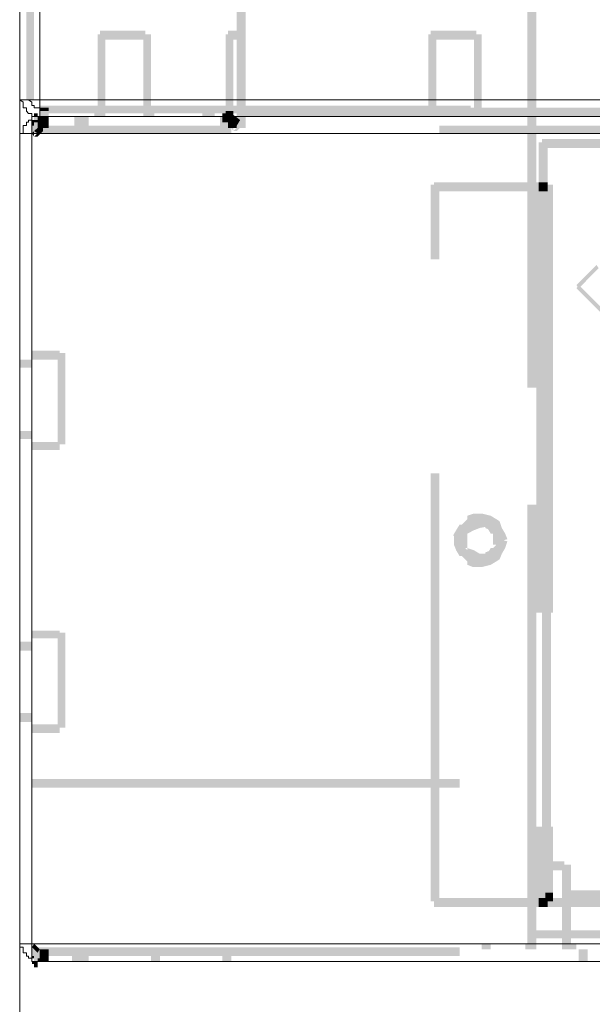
# Model space of a CAD drawing. Header units: millimetres. Extents: x -91 to 1961, y -1152 to 358.
# Tile 155 of 256: x 118.46 to 126.97, y 111.39 to 126.01. Entities that reach past the tile are written whole.
import ezdxf

# ---------------------------------------------------------------- set-up
doc = ezdxf.new("R2010")
doc.units = ezdxf.units.MM
doc.header["$MEASUREMENT"] = 0
doc.layers.get('0').update_dxf_attribs({"linetype": 'CONTINUOUS'})

msp = doc.modelspace()

# ---------------------------------------------------------------- hatches: boundary and pattern name
at = {"true_color": 0xaaaaaa}
h = msp.add_hatch(color=253, dxfattribs=at)
h.paths.add_polyline_path([(118.758, 112.208), (118.89, 112.208), (118.89, 112.026), (118.758, 112.026)])
h.paths.add_polyline_path([(165.91, 171.322), (166.026, 171.322), (166.026, 171.289), (165.91, 171.289)])
h = msp.add_hatch(color=253, dxfattribs=at)
h.paths.add_polyline_path([(125.243, 171.322), (125.376, 171.322), (125.376, 171.206), (125.243, 171.206)])
h.paths.add_polyline_path([(166.109, 170.098), (166.291, 170.098), (166.291, 169.965), (166.109, 169.965)])
h.paths.add_polyline_path([(118.758, 124.732), (118.807, 124.732), (118.807, 124.616), (118.758, 124.616)])
h.paths.add_polyline_path([(121.173, 171.322), (121.306, 171.322), (121.306, 171.206), (121.173, 171.206)])
h.paths.add_polyline_path([(121.223, 124.699), (121.355, 124.699), (121.355, 124.567), (121.223, 124.567)])
h.paths.add_polyline_path([(167.945, 171.322), (168.061, 171.322), (168.061, 171.206), (167.945, 171.206)])
h = msp.add_hatch(color=253, dxfattribs=at)
h.paths.add_polyline_path([(125.243, 124.699), (125.376, 124.699), (125.376, 124.567), (125.243, 124.567)])
h.paths.add_polyline_path([(169.004, 124.649), (169.12, 124.649), (169.12, 124.567), (169.004, 124.567)])
h.paths.add_polyline_path([(162.518, 124.699), (162.651, 124.699), (162.651, 124.567), (162.518, 124.567)])
h.paths.add_polyline_path([(143.839, 171.322), (143.972, 171.322), (143.972, 171.206), (143.839, 171.206)])
h.paths.add_polyline_path([(168.441, 171.322), (168.574, 171.322), (168.574, 171.206), (168.441, 171.206)])
h.paths.add_polyline_path([(118.758, 171.239), (118.89, 171.239), (118.89, 171.206), (118.758, 171.206)])
h.paths.add_polyline_path([(169.004, 171.322), (169.12, 171.322), (169.12, 171.239), (169.004, 171.239)])
h.paths.add_polyline_path([(143.839, 124.699), (143.972, 124.699), (143.972, 124.567), (143.839, 124.567)])
h = msp.add_hatch(color=253, dxfattribs=at)
h.paths.add_polyline_path([(118.758, 171.239), (118.807, 171.239), (118.807, 171.107), (118.758, 171.107)])
h.paths.add_polyline_path([(166.291, 125.841), (166.406, 125.841), (166.406, 124.567), (166.291, 124.567)])
h.paths.add_polyline_path([(166.291, 171.322), (166.406, 171.322), (166.406, 170.048), (166.291, 170.048)])
h.paths.add_polyline_path([(169.004, 171.239), (169.12, 171.239), (169.12, 171.206), (169.004, 171.206)])
h.paths.add_polyline_path([(119.568, 171.322), (119.701, 171.322), (119.701, 171.206), (119.568, 171.206)])
h.paths.add_polyline_path([(118.758, 124.732), (118.807, 124.732), (118.807, 124.616), (118.758, 124.616)])
h = msp.add_hatch(color=253, dxfattribs=at)
h.paths.add_polyline_path([(166.539, 171.322), (166.671, 171.322), (166.671, 171.206), (166.539, 171.206)])
h.paths.add_polyline_path([(118.758, 124.649), (118.89, 124.649), (118.89, 124.567), (118.758, 124.567)])
h.paths.add_polyline_path([(124.482, 124.699), (124.614, 124.699), (124.614, 124.567), (124.482, 124.567)])
h.paths.add_polyline_path([(143.078, 171.322), (143.211, 171.322), (143.211, 171.206), (143.078, 171.206)])
h = msp.add_hatch(color=253, dxfattribs=at)
h.paths.add_polyline_path([(118.758, 171.322), (118.89, 171.322), (118.89, 171.239), (118.758, 171.239)])
h.paths.add_polyline_path([(166.291, 170.098), (166.324, 170.098), (166.324, 169.965), (166.291, 169.965)])
h.paths.add_polyline_path([(166.109, 125.874), (166.291, 125.874), (166.291, 125.758), (166.109, 125.758)])
h.paths.add_polyline_path([(120.329, 124.699), (120.462, 124.699), (120.462, 124.567), (120.329, 124.567)])
h = msp.add_hatch(color=253, dxfattribs=at)
h.paths.add_polyline_path([(166.241, 171.322), (166.373, 171.322), (166.373, 170.048), (166.241, 170.048)])
h.paths.add_polyline_path([(119.568, 124.699), (119.701, 124.699), (119.701, 124.567), (119.568, 124.567)])
h.paths.add_polyline_path([(166.539, 124.699), (166.671, 124.699), (166.671, 124.567), (166.539, 124.567)])
h.paths.add_polyline_path([(167.945, 124.699), (168.061, 124.699), (168.061, 124.567), (167.945, 124.567)])
h.paths.add_polyline_path([(167.846, 148.54), (167.978, 148.54), (167.978, 144.52), (167.846, 144.52)])
h = msp.add_hatch(color=253, dxfattribs=at)
h.paths.add_polyline_path([(120.329, 171.322), (120.462, 171.322), (120.462, 171.206), (120.329, 171.206)])
h.paths.add_polyline_path([(121.173, 124.699), (121.306, 124.699), (121.306, 124.567), (121.173, 124.567)])
h.paths.add_polyline_path([(143.078, 124.699), (143.211, 124.699), (143.211, 124.567), (143.078, 124.567)])
h = msp.add_hatch(color=253, dxfattribs=at)
h.paths.add_polyline_path([(118.559, 124.815), (118.559, 131.168), (118.675, 131.168), (118.675, 124.815)])
h.paths.add_polyline_path([(118.559, 134.345), (118.559, 140.698), (118.675, 140.698), (118.675, 134.345)])
h.paths.add_polyline_path([(118.559, 143.874), (118.559, 150.228), (118.675, 150.228), (118.675, 143.874)])
h.paths.add_polyline_path([(118.559, 153.404), (118.559, 159.757), (118.675, 159.757), (118.675, 153.404)])
h.paths.add_polyline_path([(118.559, 162.934), (118.559, 169.287), (118.675, 169.287), (118.675, 162.934)])
h = msp.add_hatch(color=253, dxfattribs=at)
h.paths.add_polyline_path([(128.552, 137.703), (128.718, 137.703), (128.718, 137.571), (128.552, 137.571)])
h.paths.add_polyline_path([(128.552, 149.351), (128.718, 149.351), (128.718, 149.218), (128.552, 149.218)])
h.paths.add_polyline_path([(126.054, 112.489), (128.469, 112.489), (128.469, 112.373), (126.054, 112.373)])
h.paths.add_polyline_path([(128.552, 141.939), (128.718, 141.939), (128.718, 141.806), (128.552, 141.806)])
h.paths.add_polyline_path([(128.552, 164.969), (128.718, 164.969), (128.718, 164.853), (128.552, 164.853)])
h = msp.add_hatch(color=253, dxfattribs=at)
h.paths.add_polyline_path([(131.845, 112.291), (131.977, 112.291), (131.977, 112.208), (131.845, 112.208)])
h.paths.add_polyline_path([(125.971, 112.291), (126.087, 112.291), (126.087, 112.208), (125.971, 112.208)])
h.paths.add_polyline_path([(161.112, 112.291), (161.244, 112.291), (161.244, 112.208), (161.112, 112.208)])
h.paths.add_polyline_path([(125.326, 112.291), (125.458, 112.291), (125.458, 112.208), (125.326, 112.208)])
h.paths.add_polyline_path([(126.6, 112.291), (126.732, 112.291), (126.732, 112.208), (126.6, 112.208)])
h.paths.add_polyline_path([(155.239, 112.291), (155.354, 112.291), (155.354, 112.208), (155.239, 112.208)])
h.paths.add_polyline_path([(128.337, 112.291), (128.469, 112.291), (128.469, 112.208), (128.337, 112.208)])
h.paths.add_polyline_path([(161.79, 112.291), (161.923, 112.291), (161.923, 112.208), (161.79, 112.208)])
h.paths.add_polyline_path([(155.867, 112.291), (156, 112.291), (156, 112.208), (155.867, 112.208)])
h.paths.add_polyline_path([(132.324, 112.291), (132.44, 112.291), (132.44, 112.208), (132.324, 112.208)])
h.paths.add_polyline_path([(132.523, 112.291), (132.655, 112.291), (132.655, 112.208), (132.523, 112.208)])
h.paths.add_polyline_path([(162.436, 112.291), (162.551, 112.291), (162.551, 112.208), (162.436, 112.208)])
h.paths.add_polyline_path([(169.285, 148.54), (169.417, 148.54), (169.417, 147.349), (169.285, 147.349)])
h = msp.add_hatch(color=253, dxfattribs=at)
h.paths.add_polyline_path([(118.675, 112.208), (118.807, 112.208), (118.807, 112.026), (118.675, 112.026)])
h.paths.add_polyline_path([(171.204, 138.249), (171.32, 138.249), (171.32, 138.034), (171.204, 138.034)])
h = msp.add_hatch(color=253, dxfattribs=at)
h.paths.add_polyline_path([(126.004, 112.456), (126.004, 118.809), (126.137, 118.809), (126.137, 112.456)])
h.paths.add_polyline_path([(126.004, 121.986), (126.004, 126.9), (126.137, 126.9), (126.137, 121.986)])
h = msp.add_hatch(color=253, dxfattribs=at)
h.paths.add_polyline_path([(126.004, 112.456), (126.004, 118.809), (126.137, 118.809), (126.137, 112.456)])
h.paths.add_polyline_path([(126.004, 121.986), (126.004, 126.9), (126.137, 126.9), (126.137, 121.986)])
h = msp.add_hatch(color=253, dxfattribs=at)
h.paths.add_polyline_path([(126.137, 126.9), (126.137, 120.546), (126.004, 120.546), (126.004, 126.9)])
h.paths.add_polyline_path([(126.137, 117.37), (126.137, 112.456), (126.004, 112.456), (126.004, 117.37)])
h = msp.add_hatch(color=253, dxfattribs=at)
h.paths.add_polyline_path([(132.44, 113.465), (132.572, 113.465), (132.572, 112.208), (132.44, 112.208)])
h.paths.add_polyline_path([(166.026, 126.469), (166.158, 126.469), (166.158, 124.649), (166.026, 124.649)])
h.paths.add_polyline_path([(121.686, 126.469), (121.818, 126.469), (121.818, 124.649), (121.686, 124.649)])
h.paths.add_polyline_path([(127.411, 125.245), (131.431, 125.245), (131.431, 125.113), (127.411, 125.113)])
h.paths.add_polyline_path([(166.026, 124.567), (166.158, 124.567), (166.158, 124.401), (166.026, 124.401)])
h.paths.add_polyline_path([(163.23, 125.791), (163.362, 125.791), (163.362, 124.567), (163.23, 124.567)])
h.paths.add_polyline_path([(153.584, 125.245), (157.605, 125.245), (157.605, 125.113), (153.584, 125.113)])
h.paths.add_polyline_path([(162.551, 125.791), (162.684, 125.791), (162.684, 124.567), (162.551, 124.567)])
h.paths.add_polyline_path([(160.947, 112.208), (161.079, 112.208), (161.079, 112.026), (160.947, 112.026)])
h = msp.add_hatch(color=253, dxfattribs=at)
h.paths.add_polyline_path([(118.642, 116.94), (119.055, 116.94), (119.055, 116.824), (118.642, 116.824)])
h.paths.add_polyline_path([(121.554, 125.841), (121.736, 125.841), (121.736, 125.708), (121.554, 125.708)])
h.paths.add_polyline_path([(119.022, 116.228), (119.138, 116.228), (119.138, 115.5), (119.022, 115.5)])
h.paths.add_polyline_path([(118.725, 112.208), (118.857, 112.208), (118.857, 112.026), (118.725, 112.026)])
h.paths.add_polyline_path([(118.46, 116.774), (118.642, 116.774), (118.642, 116.642), (118.46, 116.642)])
for points in [[(119.651, 125.841), (119.651, 125.708), (119.999, 125.708), (119.999, 125.841)], [(119.999, 125.841), (119.999, 125.708), (120.329, 125.708), (120.329, 125.841)], [(118.758, 124.699), (118.758, 124.649), (118.89, 124.649), (118.89, 124.699)], [(118.725, 124.567), (118.725, 124.401), (118.857, 124.401), (118.857, 124.567)], [(118.758, 124.567), (118.758, 124.401), (118.89, 124.401), (118.89, 124.567)], [(119.271, 124.567), (119.271, 124.401), (119.486, 124.401), (119.486, 124.567)], [(121.603, 124.616), (121.736, 124.517), (121.686, 124.434), (121.554, 124.517)], [(121.554, 124.567), (121.554, 124.401), (121.686, 124.401), (121.686, 124.567)], [(126.17, 124.186), (126.17, 123.558), (126.302, 123.558), (126.302, 124.186)], [(124.614, 123.591), (124.614, 123.458), (126.17, 123.458), (126.17, 123.591)], [(126.17, 123.591), (126.17, 123.458), (126.269, 123.458), (126.269, 123.591)], [(126.219, 123.591), (126.219, 123.458), (126.302, 123.458), (126.302, 123.591)], [(126.732, 122.069), (127.03, 122.366), (127.063, 122.317), (126.765, 122.019)], [(127.874, 120.877), (126.732, 122.019), (126.765, 122.069), (127.907, 120.927)], [(119.022, 121.059), (119.022, 119.703), (119.138, 119.703), (119.138, 121.059)], [(118.642, 119.736), (118.642, 119.62), (119.055, 119.62), (119.055, 119.736)], [(125.591, 118.263), (125.541, 118.346), (125.491, 118.429), (125.458, 118.511), (125.491, 118.462), (125.409, 118.511), (125.293, 118.561), (125.276, 118.561), (125.21, 118.561), (125.243, 118.561), (125.16, 118.511), (125.16, 118.561), (125.078, 118.462), (125.111, 118.462), (125.078, 118.379), (125.028, 118.296), (125.028, 118.346), (125.028, 118.263), (125.078, 118.164), (125.111, 118.081), (125.078, 118.081), (125.16, 117.999), (125.16, 118.048), (125.243, 117.999), (125.21, 117.999), (125.293, 117.999), (125.276, 117.999), (125.409, 118.048), (125.491, 118.081), (125.458, 118.048), (125.491, 118.131), (125.541, 118.214), (125.591, 118.296), (125.706, 118.263), (125.673, 118.164), (125.624, 118.081), (125.591, 117.999), (125.541, 117.965), (125.458, 117.916), (125.326, 117.883), (125.293, 117.883), (125.21, 117.883), (125.194, 117.883), (125.111, 117.916), (125.111, 117.965), (125.028, 118.048), (124.995, 118.048), (124.945, 118.131), (124.912, 118.214), (124.912, 118.263), (124.912, 118.346), (124.896, 118.346), (124.945, 118.429), (124.995, 118.511), (125.028, 118.511), (125.111, 118.594), (125.111, 118.644), (125.21, 118.677), (125.194, 118.677), (125.293, 118.677), (125.326, 118.677), (125.458, 118.644), (125.541, 118.594), (125.591, 118.561), (125.624, 118.462), (125.673, 118.379), (125.706, 118.296)], [(125.491, 118.296), (125.491, 118.379), (125.541, 118.346), (125.491, 118.379), (125.458, 118.379), (125.409, 118.462), (125.458, 118.429), (125.376, 118.462), (125.376, 118.478), (125.293, 118.462), (125.243, 118.462), (125.293, 118.462), (125.21, 118.429), (125.111, 118.379), (125.111, 118.429), (125.078, 118.379), (125.111, 118.429), (125.111, 118.346), (125.111, 118.263), (125.111, 118.164), (125.078, 118.164), (125.111, 118.131), (125.111, 118.164), (125.21, 118.131), (125.293, 118.081), (125.243, 118.081), (125.293, 118.081), (125.376, 118.081), (125.376, 118.098), (125.458, 118.131), (125.409, 118.081), (125.458, 118.164), (125.491, 118.164), (125.541, 118.214), (125.491, 118.214), (125.491, 118.296), (125.624, 118.296), (125.624, 118.214), (125.591, 118.164), (125.541, 118.131), (125.591, 118.131), (125.541, 118.048), (125.491, 117.999), (125.409, 117.965), (125.376, 117.965), (125.293, 117.965), (125.243, 117.965), (125.16, 117.999), (125.078, 118.048), (125.078, 118.081), (125.028, 118.131), (124.995, 118.164), (124.995, 118.263), (124.995, 118.346), (124.995, 118.429), (125.028, 118.429), (125.078, 118.462), (125.078, 118.511), (125.16, 118.561), (125.243, 118.594), (125.293, 118.594), (125.376, 118.594), (125.409, 118.594), (125.491, 118.561), (125.541, 118.511), (125.591, 118.429), (125.541, 118.429), (125.591, 118.379), (125.624, 118.379), (125.624, 118.296)], [(124.614, 112.969), (124.614, 112.837), (126.17, 112.837), (126.17, 112.969)], [(126.17, 112.969), (126.17, 112.837), (126.269, 112.837), (126.269, 112.969)], [(126.269, 113.052), (126.269, 112.919), (126.385, 112.919), (126.385, 113.052)], [(126.269, 113.052), (126.269, 113.002), (126.385, 113.002), (126.385, 113.052)], [(126.269, 113.002), (126.269, 112.919), (126.385, 112.919), (126.385, 113.002)], [(126.269, 112.969), (126.269, 112.837), (126.302, 112.837), (126.302, 112.969)], [(118.758, 112.208), (118.758, 112.026), (118.89, 112.026), (118.89, 112.208)], [(119.237, 112.208), (119.237, 112.026), (119.486, 112.026), (119.486, 112.208)]]:
    msp.add_hatch(color=253, dxfattribs=at).paths.add_polyline_path(points)
h = msp.add_hatch(color=253, dxfattribs=at)
h.paths.add_polyline_path([(128.552, 112.208), (128.668, 112.208), (128.668, 112.026), (128.552, 112.026)])
h.paths.add_polyline_path([(159.094, 125.923), (163.114, 125.923), (163.114, 125.791), (159.094, 125.791)])
h.paths.add_polyline_path([(166.026, 124.649), (166.158, 124.649), (166.158, 124.567), (166.026, 124.567)])
h.paths.add_polyline_path([(159.176, 112.208), (159.292, 112.208), (159.292, 112.026), (159.176, 112.026)])
h.paths.add_polyline_path([(121.686, 124.649), (121.818, 124.649), (121.818, 124.567), (121.686, 124.567)])
h = msp.add_hatch(color=253, dxfattribs=at)
h.paths.add_polyline_path([(160.235, 112.208), (160.351, 112.208), (160.351, 112.026), (160.235, 112.026)])
h.paths.add_polyline_path([(153.584, 125.923), (157.605, 125.923), (157.605, 125.791), (153.584, 125.791)])
h.paths.add_polyline_path([(166.208, 124.567), (166.324, 124.567), (166.324, 124.401), (166.208, 124.401)])
h.paths.add_polyline_path([(124.565, 125.841), (125.243, 125.841), (125.243, 125.708), (124.565, 125.708)])
h = msp.add_hatch(color=253, dxfattribs=at)
h.paths.add_polyline_path([(125.21, 125.791), (125.326, 125.791), (125.326, 124.567), (125.21, 124.567)])
h.paths.add_polyline_path([(131.977, 113.515), (132.49, 113.515), (132.49, 113.383), (131.977, 113.383)])
h.paths.add_polyline_path([(126.765, 112.208), (126.898, 112.208), (126.898, 112.026), (126.765, 112.026)])
h.paths.add_polyline_path([(127.493, 112.208), (127.609, 112.208), (127.609, 112.026), (127.493, 112.026)])
h.paths.add_polyline_path([(162.601, 125.841), (163.279, 125.841), (163.279, 125.708), (162.601, 125.708)])
h.paths.add_polyline_path([(144.385, 112.208), (144.518, 112.208), (144.518, 112.026), (144.385, 112.026)])
h = msp.add_hatch(color=253, dxfattribs=at)
h.paths.add_polyline_path([(120.296, 125.791), (120.412, 125.791), (120.412, 124.567), (120.296, 124.567)])
h.paths.add_polyline_path([(120.412, 112.208), (120.544, 112.208), (120.544, 112.026), (120.412, 112.026)])
h.paths.add_polyline_path([(118.46, 119.901), (118.642, 119.901), (118.642, 119.785), (118.46, 119.785)])
h = msp.add_hatch(color=253, dxfattribs=at)
h.paths.add_polyline_path([(119.618, 125.791), (119.734, 125.791), (119.734, 124.567), (119.618, 124.567)])
h.paths.add_polyline_path([(126.517, 113.465), (126.649, 113.465), (126.649, 112.208), (126.517, 112.208)])
h.paths.add_polyline_path([(118.46, 120.96), (118.642, 120.96), (118.642, 120.844), (118.46, 120.844)])
h = msp.add_hatch(color=253, dxfattribs=at)
h.paths.add_polyline_path([(119.237, 112.208), (119.353, 112.208), (119.353, 112.026), (119.237, 112.026)])
h.paths.add_polyline_path([(121.521, 125.791), (121.636, 125.791), (121.636, 124.649), (121.521, 124.649)])
h.paths.add_polyline_path([(118.758, 124.567), (118.89, 124.567), (118.89, 124.401), (118.758, 124.401)])
h.paths.add_polyline_path([(121.471, 112.208), (121.603, 112.208), (121.603, 112.026), (121.471, 112.026)])
h.paths.add_polyline_path([(126.004, 113.465), (126.137, 113.465), (126.137, 112.208), (126.004, 112.208)])
h.paths.add_polyline_path([(119.022, 116.907), (119.138, 116.907), (119.138, 116.228), (119.022, 116.228)])
h = msp.add_hatch(color=253, dxfattribs=at)
h.paths.add_polyline_path([(121.686, 125.791), (121.818, 125.791), (121.818, 124.649), (121.686, 124.649)])
h.paths.add_polyline_path([(126.054, 113.515), (126.302, 113.515), (126.302, 113.383), (126.054, 113.383)])
h.paths.add_polyline_path([(126.765, 112.208), (126.898, 112.208), (126.898, 112.026), (126.765, 112.026)])
h = msp.add_hatch(color=253, dxfattribs=at)
h.paths.add_polyline_path([(131.944, 113.465), (132.06, 113.465), (132.06, 112.208), (131.944, 112.208)])
h.paths.add_polyline_path([(155.272, 113.465), (155.404, 113.465), (155.404, 112.208), (155.272, 112.208)])
h.paths.add_polyline_path([(124.532, 125.791), (124.648, 125.791), (124.648, 124.567), (124.532, 124.567)])
h.paths.add_polyline_path([(121.686, 124.567), (121.818, 124.567), (121.818, 124.401), (121.686, 124.401)])
h = msp.add_hatch(color=253, dxfattribs=at)
h.paths.add_polyline_path([(118.807, 124.732), (125.16, 124.732), (125.16, 124.616), (118.807, 124.616)])
h.paths.add_polyline_path([(128.337, 124.732), (134.69, 124.732), (134.69, 124.616), (128.337, 124.616)])
h.paths.add_polyline_path([(137.867, 124.732), (144.22, 124.732), (144.22, 124.616), (137.867, 124.616)])
h.paths.add_polyline_path([(147.397, 124.732), (153.75, 124.732), (153.75, 124.616), (147.397, 124.616)])
h.paths.add_polyline_path([(156.926, 124.732), (163.279, 124.732), (163.279, 124.616), (156.926, 124.616)])
h.paths.add_polyline_path([(166.456, 124.732), (167.267, 124.732), (167.267, 124.616), (166.456, 124.616)])
h = msp.add_hatch(color=253, dxfattribs=at)
h.paths.add_polyline_path([(166.075, 124.567), (159.722, 124.567), (159.722, 124.699), (166.075, 124.699)])
h.paths.add_polyline_path([(156.546, 124.567), (150.193, 124.567), (150.193, 124.699), (156.546, 124.699)])
h.paths.add_polyline_path([(147.016, 124.567), (140.663, 124.567), (140.663, 124.699), (147.016, 124.699)])
h.paths.add_polyline_path([(137.486, 124.567), (131.133, 124.567), (131.133, 124.699), (137.486, 124.699)])
h.paths.add_polyline_path([(127.957, 124.567), (121.736, 124.567), (121.736, 124.699), (127.957, 124.699)])
h = msp.add_hatch(color=253, dxfattribs=at)
h.paths.add_polyline_path([(118.46, 115.715), (118.642, 115.715), (118.642, 115.583), (118.46, 115.583)])
h.paths.add_polyline_path([(121.438, 124.517), (121.554, 124.517), (121.554, 124.401), (121.438, 124.401)])
h.paths.add_polyline_path([(118.642, 121.092), (119.055, 121.092), (119.055, 120.96), (118.642, 120.96)])
h.paths.add_polyline_path([(126.302, 113.515), (126.55, 113.515), (126.55, 113.383), (126.302, 113.383)])
h = msp.add_hatch(color=253, dxfattribs=at)
h.paths.add_polyline_path([(118.725, 124.484), (118.675, 124.484), (118.675, 124.616), (118.725, 124.616)])
h.paths.add_polyline_path([(118.758, 124.567), (118.758, 124.517), (118.642, 124.517), (118.642, 124.567)])
h.paths.add_polyline_path([(118.675, 124.434), (118.642, 124.434), (118.642, 124.567), (118.675, 124.567)])
h = msp.add_hatch(color=253, dxfattribs=at)
h.paths.add_polyline_path([(118.675, 124.567), (118.807, 124.567), (118.807, 124.401), (118.675, 124.401)])
h.paths.add_polyline_path([(118.642, 115.55), (119.055, 115.55), (119.055, 115.418), (118.642, 115.418)])
h.paths.add_polyline_path([(121.438, 124.567), (121.554, 124.567), (121.554, 124.517), (121.438, 124.517)])
h.paths.add_polyline_path([(119.271, 124.567), (119.403, 124.567), (119.403, 124.401), (119.271, 124.401)])
h = msp.add_hatch(color=253, dxfattribs=at)
h.paths.add_polyline_path([(121.471, 124.616), (121.521, 124.616), (121.521, 124.484), (121.471, 124.484)])
h.paths.add_polyline_path([(121.521, 124.616), (121.554, 124.616), (121.554, 124.484), (121.521, 124.484)])
h = msp.add_hatch(color=253, dxfattribs=at)
h.paths.add_polyline_path([(121.521, 124.567), (121.521, 124.616), (121.636, 124.616), (121.636, 124.567)])
h.paths.add_polyline_path([(121.521, 124.616), (121.521, 124.649), (121.636, 124.649), (121.636, 124.616)])
h = msp.add_hatch(color=253, dxfattribs=at)
h.paths.add_polyline_path([(121.636, 124.484), (121.636, 124.517), (121.686, 124.567), (121.736, 124.567), (121.736, 124.434), (121.686, 124.434), (121.769, 124.517), (121.769, 124.484)])
h.paths.add_polyline_path([(121.686, 124.517), (121.686, 124.567), (121.818, 124.567), (121.818, 124.517)])
h.paths.add_polyline_path([(121.686, 124.567), (121.686, 124.616), (121.818, 124.616), (121.818, 124.567)])
h.paths.add_polyline_path([(121.686, 124.616), (121.686, 124.649), (121.818, 124.649), (121.818, 124.616)])
h = msp.add_hatch(color=253, dxfattribs=at)
h.paths.add_polyline_path([(169.169, 124.319), (162.816, 124.319), (162.816, 124.434), (169.169, 124.434)])
h.paths.add_polyline_path([(159.64, 124.319), (153.286, 124.319), (153.286, 124.434), (159.64, 124.434)])
h.paths.add_polyline_path([(150.11, 124.319), (143.757, 124.319), (143.757, 124.434), (150.11, 124.434)])
h.paths.add_polyline_path([(140.58, 124.319), (134.227, 124.319), (134.227, 124.434), (140.58, 124.434)])
h.paths.add_polyline_path([(131.05, 124.319), (124.697, 124.319), (124.697, 124.434), (131.05, 124.434)])
h.paths.add_polyline_path([(121.521, 124.319), (118.642, 124.319), (118.642, 124.434), (121.521, 124.434)])
h = msp.add_hatch(color=253, dxfattribs=at)
h.paths.add_polyline_path([(118.807, 124.401), (118.807, 124.352), (118.725, 124.269), (118.675, 124.269), (118.675, 124.401), (118.725, 124.401), (118.675, 124.352), (118.675, 124.401)])
h.paths.add_polyline_path([(118.725, 124.319), (118.675, 124.269), (118.642, 124.319), (118.675, 124.352)])
h = msp.add_hatch(color=253, dxfattribs=at)
h.paths.add_polyline_path([(121.471, 124.434), (121.521, 124.434), (121.521, 124.319), (121.471, 124.319)])
h.paths.add_polyline_path([(121.521, 124.434), (121.554, 124.434), (121.554, 124.319), (121.521, 124.319)])
h.paths.add_polyline_path([(121.554, 124.434), (121.603, 124.434), (121.603, 124.319), (121.554, 124.319)])
h.paths.add_polyline_path([(121.603, 124.401), (121.636, 124.434), (121.686, 124.401), (121.636, 124.352)])
h.paths.add_polyline_path([(121.636, 124.484), (121.686, 124.484), (121.636, 124.434), (121.636, 124.484), (121.769, 124.484), (121.769, 124.434), (121.686, 124.352), (121.636, 124.352)])
h = msp.add_hatch(color=253, dxfattribs=at)
h.paths.add_polyline_path([(126.219, 124.236), (132.572, 124.236), (132.572, 124.104), (126.219, 124.104)])
h.paths.add_polyline_path([(135.749, 124.236), (142.102, 124.236), (142.102, 124.104), (135.749, 124.104)])
h.paths.add_polyline_path([(145.279, 124.236), (151.632, 124.236), (151.632, 124.104), (145.279, 124.104)])
h.paths.add_polyline_path([(154.809, 124.236), (161.162, 124.236), (161.162, 124.104), (154.809, 124.104)])
h = msp.add_hatch(color=253, dxfattribs=at)
h.paths.add_polyline_path([(124.565, 112.919), (124.565, 119.272), (124.697, 119.272), (124.697, 112.919)])
h.paths.add_polyline_path([(124.565, 122.449), (124.565, 123.558), (124.697, 123.558), (124.697, 122.449)])
h = msp.add_hatch(color=253, dxfattribs=at)
h.paths.add_polyline_path([(126.269, 123.558), (126.269, 117.204), (126.137, 117.204), (126.137, 123.558)])
h.paths.add_polyline_path([(126.269, 114.028), (126.269, 112.919), (126.137, 112.919), (126.137, 114.028)])
h = msp.add_hatch(color=253, dxfattribs=at)
h.paths.add_polyline_path([(126.302, 123.558), (126.302, 117.204), (126.17, 117.204), (126.17, 123.558)])
h.paths.add_polyline_path([(126.302, 114.028), (126.302, 112.919), (126.17, 112.919), (126.17, 114.028)])
h = msp.add_hatch(color=253, dxfattribs=at)
h.paths.add_polyline_path([(126.219, 112.919), (126.219, 119.272), (126.352, 119.272), (126.352, 112.919)])
h.paths.add_polyline_path([(126.219, 122.449), (126.219, 123.558), (126.352, 123.558), (126.352, 122.449)])
h = msp.add_hatch(color=253, dxfattribs=at)
h.paths.add_polyline_path([(126.269, 123.591), (126.302, 123.591), (126.302, 123.458), (126.269, 123.458)])
h.paths.add_polyline_path([(161.493, 123.591), (161.625, 123.591), (161.625, 123.458), (161.493, 123.458)])
h = msp.add_hatch(color=253, dxfattribs=at)
h.paths.add_polyline_path([(126.385, 123.558), (126.385, 117.204), (126.269, 117.204), (126.269, 123.558)])
h.paths.add_polyline_path([(126.385, 114.028), (126.385, 113.052), (126.269, 113.052), (126.269, 114.028)])
h = msp.add_hatch(color=253, dxfattribs=at)
h.paths.add_polyline_path([(118.642, 114.739), (124.995, 114.739), (124.995, 114.607), (118.642, 114.607)])
h.paths.add_polyline_path([(128.172, 114.739), (132.027, 114.739), (132.027, 114.607), (128.172, 114.607)])
h = msp.add_hatch(color=253, dxfattribs=at)
h.paths.add_polyline_path([(126.302, 112.969), (132.655, 112.969), (132.655, 112.837), (126.302, 112.837)])
h.paths.add_polyline_path([(135.832, 112.969), (142.185, 112.969), (142.185, 112.837), (135.832, 112.837)])
h.paths.add_polyline_path([(145.362, 112.969), (151.715, 112.969), (151.715, 112.837), (145.362, 112.837)])
h.paths.add_polyline_path([(154.891, 112.969), (161.244, 112.969), (161.244, 112.837), (154.891, 112.837)])
h = msp.add_hatch(color=253, dxfattribs=at)
h.paths.add_polyline_path([(161.493, 112.969), (155.139, 112.969), (155.139, 113.085), (161.493, 113.085)])
h.paths.add_polyline_path([(151.963, 112.969), (145.61, 112.969), (145.61, 113.085), (151.963, 113.085)])
h.paths.add_polyline_path([(142.433, 112.969), (136.08, 112.969), (136.08, 113.085), (142.433, 113.085)])
h.paths.add_polyline_path([(132.903, 112.969), (126.55, 112.969), (126.55, 113.085), (132.903, 113.085)])
h = msp.add_hatch(color=253, dxfattribs=at)
h.paths.add_polyline_path([(161.493, 112.919), (155.139, 112.919), (155.139, 113.052), (161.493, 113.052)])
h.paths.add_polyline_path([(151.963, 112.919), (145.61, 112.919), (145.61, 113.052), (151.963, 113.052)])
h.paths.add_polyline_path([(142.433, 112.919), (136.08, 112.919), (136.08, 113.052), (142.433, 113.052)])
h.paths.add_polyline_path([(132.903, 112.919), (126.55, 112.919), (126.55, 113.052), (132.903, 113.052)])
h = msp.add_hatch(color=253, dxfattribs=at)
h.paths.add_polyline_path([(118.675, 112.291), (118.725, 112.241), (118.675, 112.208), (118.642, 112.241)])
h.paths.add_polyline_path([(118.725, 112.241), (118.758, 112.208), (118.725, 112.158), (118.675, 112.208)])
h = msp.add_hatch(color=253, dxfattribs=at)
h.paths.add_polyline_path([(118.642, 112.241), (124.995, 112.241), (124.995, 112.109), (118.642, 112.109)])
h.paths.add_polyline_path([(128.172, 112.241), (134.525, 112.241), (134.525, 112.109), (128.172, 112.109)])
h.paths.add_polyline_path([(137.701, 112.241), (144.054, 112.241), (144.054, 112.109), (137.701, 112.109)])
h.paths.add_polyline_path([(147.231, 112.241), (153.584, 112.241), (153.584, 112.109), (147.231, 112.109)])
h.paths.add_polyline_path([(156.761, 112.241), (163.114, 112.241), (163.114, 112.109), (156.761, 112.109)])
h.paths.add_polyline_path([(166.291, 112.241), (169.169, 112.241), (169.169, 112.109), (166.291, 112.109)])
h = msp.add_hatch(color=253, dxfattribs=at)
h.paths.add_polyline_path([(118.642, 112.109), (118.675, 112.109), (118.675, 111.993), (118.642, 111.993)])
h.paths.add_polyline_path([(118.758, 112.076), (118.758, 112.026), (118.642, 112.026), (118.642, 112.076)])
h.paths.add_polyline_path([(118.675, 112.076), (118.725, 112.076), (118.725, 111.943), (118.675, 111.943)])

# ---------------------------------------------------------------- linework, layer by layer
at = {"color": 7, "linetype": 'Continuous', "lineweight": 5}
for points in [[(118.46, 173.357), (118.46, 96.904), (118.46, 96.904)], [(118.758, 124.815), (118.758, 171.024), (118.758, 171.024)], [(169.037, 124.815), (118.758, 124.815), (118.758, 124.815)], [(118.642, 124.319), (169.169, 124.319), (169.169, 124.319)], [(169.169, 112.291), (118.642, 112.291), (118.642, 112.291)]]:
    msp.add_lwpolyline(points, dxfattribs=at)
at = {"color": 7, "linetype": 'Continuous', "lineweight": 20}
for points in [[(118.46, 171.024), (118.46, 124.815), (118.46, 124.815)], [(118.46, 124.815), (118.758, 124.815), (118.758, 124.815)], [(118.46, 124.815), (118.51, 124.782), (118.51, 124.782)], [(118.592, 124.815), (118.642, 124.782), (118.642, 124.782)], [(118.758, 124.815), (118.758, 124.567), (118.758, 124.567)], [(118.51, 124.782), (118.51, 124.732), (118.51, 124.732)], [(118.51, 124.732), (118.51, 124.699), (118.51, 124.699)], [(118.51, 124.699), (118.559, 124.699), (118.559, 124.699)], [(118.559, 124.699), (118.559, 124.649), (118.559, 124.649)], [(118.642, 124.782), (118.642, 124.732), (118.642, 124.732)], [(118.642, 124.732), (118.675, 124.732), (118.675, 124.732)], [(118.675, 124.732), (118.675, 124.699), (118.675, 124.699)], [(118.675, 124.699), (118.725, 124.699), (118.725, 124.699)], [(118.725, 124.699), (118.758, 124.699), (118.758, 124.699)], [(118.758, 124.567), (118.758, 124.699), (118.758, 124.699)], [(118.758, 124.699), (118.758, 124.649), (118.758, 124.649)], [(118.559, 124.649), (118.592, 124.616), (118.592, 124.616)], [(118.592, 124.616), (118.642, 124.616), (118.642, 124.616)], [(118.642, 124.517), (118.592, 124.517), (118.592, 124.517)], [(118.592, 124.517), (118.592, 124.484), (118.592, 124.484)], [(118.642, 124.616), (118.642, 124.567), (118.642, 124.567)], [(118.642, 124.319), (118.642, 124.567), (118.642, 124.567)], [(169.169, 124.567), (118.642, 124.567), (118.642, 124.567)], [(118.642, 124.567), (118.675, 124.567), (118.675, 124.567)], [(118.675, 124.567), (118.725, 124.567), (118.725, 124.567)], [(118.725, 124.567), (118.758, 124.567), (118.758, 124.567)], [(118.758, 124.649), (118.758, 124.567), (118.758, 124.567)], [(118.758, 124.567), (118.807, 124.567), (118.807, 124.567)], [(118.559, 124.434), (118.51, 124.434), (118.51, 124.434)], [(118.51, 124.434), (118.51, 124.401), (118.51, 124.401)], [(118.51, 124.401), (118.51, 124.352), (118.51, 124.352)], [(118.592, 124.484), (118.559, 124.484), (118.559, 124.484)], [(118.559, 124.484), (118.559, 124.434), (118.559, 124.434)], [(118.51, 124.319), (118.46, 124.319), (118.46, 124.319)], [(118.46, 124.319), (118.46, 112.291), (118.46, 112.291)], [(118.46, 124.319), (118.642, 124.319), (118.642, 124.319)], [(118.51, 124.352), (118.51, 124.319), (118.51, 124.319)], [(118.642, 112.291), (118.642, 124.319), (118.642, 124.319)], [(118.642, 112.291), (118.642, 124.319), (118.642, 124.319)], [(118.46, 112.291), (118.642, 112.291), (118.642, 112.291)], [(118.46, 112.291), (118.46, 112.241), (118.46, 112.241)], [(118.46, 112.241), (118.51, 112.241), (118.51, 112.241)], [(118.51, 112.241), (118.51, 112.208), (118.51, 112.208)], [(118.642, 112.026), (118.642, 112.291), (118.642, 112.291)], [(118.51, 112.208), (118.51, 112.158), (118.51, 112.158)], [(118.51, 112.158), (118.559, 112.158), (118.559, 112.158)], [(118.559, 112.158), (118.559, 112.109), (118.559, 112.109)], [(118.559, 112.109), (118.592, 112.109), (118.592, 112.109)], [(118.592, 112.109), (118.592, 112.076), (118.592, 112.076)], [(118.592, 112.076), (118.642, 112.076), (118.642, 112.076)], [(118.642, 112.026), (169.169, 112.026), (169.169, 112.026)]]:
    msp.add_lwpolyline(points, dxfattribs=at)

doc.saveas('drawing.dxf')
